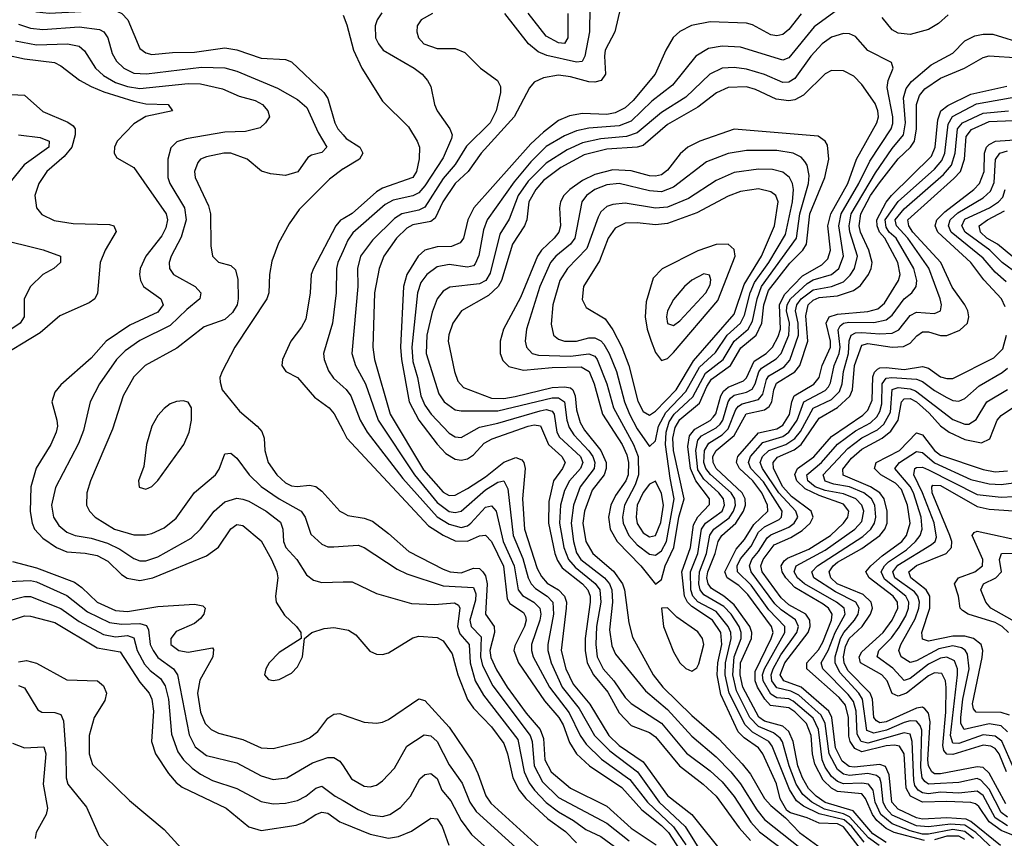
# Model space of a CAD drawing. Header units: inches. Extents: x 884549 to 1028252, y 526810 to 653624.
# Tile 102 of 256: x 938934 to 942180, y 552471 to 555170. Entities that reach past the tile are written whole.
import ezdxf

# ---------------------------------------------------------------- set-up
doc = ezdxf.new("R2010")
doc.units = ezdxf.units.IN
doc.header["$MEASUREMENT"] = 0
doc.layers.add('A9535', color=7, linetype='Continuous')
doc.layers.add('A9545', color=7, linetype='Continuous')

msp = doc.modelspace()

# ---------------------------------------------------------------- linework, layer by layer
at = {"layer": 'A9535', "color": 5}
for points, elevation in [([(938870, 555247), (938950, 555209.4), (938990, 555195.5), (939031.2, 555191.2), (939221.4, 555201.4), (939256.7, 555196.7), (939271.3, 555190), (939290.9, 555170), (939330, 555075.6), (939350, 555060.7), (939370, 555055.7), (939437.6, 555062.4), (939510, 555063.1), (939610, 555077.2), (939650, 555070.8), (939730, 555043.7), (939810, 555038.8), (939830, 555031.4), (939936.4, 554930), (939950.1, 554910), (939973.2, 554830), (939983.4, 554810), (940000, 554790.4)], 3380), ([(938930, 555154.8), (938970, 555142), (939010, 555137.5), (939130, 555146.4), (939197.7, 555137.7), (939212.1, 555130), (939225.1, 555110), (939238.5, 555058.5), (939252.9, 555032.9), (939277.5, 555010), (939310, 554994), (939352.1, 554992.1), (939533.3, 555013.3), (939610, 555011.4), (939650, 555000.4), (939784.3, 554944.3), (939850, 554906.4), (939880.8, 554880.8), (939918.3, 554798.3), (939946.5, 554750), (939930, 554732.7), (939896.3, 554723.7), (939884.4, 554715.6), (939851.5, 554668.5), (939810, 554656.7), (939761.4, 554661.4), (939730.9, 554670.9), (939684.4, 554710), (939630, 554730.3), (939607.7, 554730), (939550, 554717.9), (939529.7, 554710.3), (939520.9, 554699.1), (939510.8, 554670), (939513.1, 554650), (939556.4, 554556.4), (939563.7, 554530), (939564.5, 554424.5), (939569.3, 554390), (939590, 554370.2), (939630, 554359.7), (939645.3, 554345.3), (939653, 554313), (939654.7, 554250), (939651, 554230), (939635.2, 554204.8), (939610, 554181.5), (939542.6, 554157.4), (939452.4, 554087.6), (939347.5, 554030), (939310, 553992.7), (939274.8, 553930), (939240.4, 553819.6), (939167.4, 553650), (939155, 553610), (939154.6, 553570), (939164.3, 553550), (939183, 553530), (939246.6, 553490), (939310, 553472.1), (939348.6, 553471.4), (939370, 553476.4), (939410, 553494.7), (939450, 553526.8), (939510, 553611.7), (939580.2, 553670), (939591.8, 553688.2), (939610, 553738.3), (939630, 553741.1), (939650, 553724.2), (939691, 553670), (939730.5, 553630.5), (939789.8, 553589.9), (939862.6, 553550), (939875.7, 553530), (939893.6, 553473.6), (939930, 553440.8), (939950, 553432.5), (939970, 553431.8), (940000, 553433.9)], 3360), ([(938920.8, 555100.8), (938990, 555087.7), (939092, 555090), (939130, 555083.3), (939147.5, 555067.5), (939184.3, 555010), (939210, 554986.6), (939250, 554963.4), (939290, 554949.4), (939330, 554943.4), (939490, 554959.5), (939530, 554958.2), (939602.3, 554942.3), (939658, 554918), (939710, 554904), (939734.2, 554890), (939752.6, 554870), (939757.8, 554850), (939744.9, 554830), (939726.4, 554813.6), (939678.2, 554801.8), (939610, 554799.6), (939482.9, 554777.1), (939452.3, 554767.7), (939432.6, 554747.4), (939422.8, 554710), (939422.9, 554650), (939428.9, 554630), (939477.4, 554550), (939483, 554510), (939467, 554453), (939433.8, 554390), (939427.3, 554370), (939427.9, 554350), (939441.1, 554330), (939512.5, 554290), (939530.9, 554270), (939527.9, 554250), (939484.9, 554215.1), (939430, 554161.5), (939330, 554112.1), (939281.6, 554078.4), (939253.8, 554050), (939197, 553970), (939166.3, 553910), (939144.4, 553815.6), (939127.7, 553772.3), (939052.4, 553627.6), (939039.4, 553570), (939045.2, 553530), (939062.8, 553502.8), (939090, 553480.7), (939116.9, 553470), (939170, 553460.2), (939223.7, 553443.7), (939264, 553423.9), (939310, 553393.3), (939330, 553386.2), (939350, 553386), (939390, 553399.4), (939499.8, 553460.2), (939530.4, 553490), (939575.5, 553550), (939610, 553580.1), (939650, 553592.4), (939670, 553589.7), (939690, 553582.8), (939747.1, 553550), (939793.7, 553513.7), (939802.1, 553490), (939803.8, 553450), (939811.1, 553430), (939847.5, 553390), (939880.2, 553340.2), (939902.7, 553322.6), (939930, 553314.7), (940000, 553316.5)], 3340), ([(938890, 555054.5), (938950, 555041.4), (939048.5, 555028.5), (939070, 555018.1), (939131.2, 554971.2), (939170.1, 554950), (939211.8, 554931.8), (939310, 554900.9), (939350, 554892.6), (939423.1, 554890), (939438, 554870), (939350, 554850.6), (939310, 554826.9), (939255.3, 554770), (939246.8, 554750), (939245.4, 554730), (939254.5, 554714.5), (939310, 554682.6), (939417.3, 554530), (939421.2, 554510), (939416.2, 554483.8), (939402.5, 554457.5), (939349.7, 554390), (939331.8, 554350), (939328.9, 554330), (939331.9, 554310), (939342.5, 554290), (939399.8, 554250), (939407, 554230), (939390, 554206.2), (939297.3, 554162.7), (939219.4, 554110), (939170, 554053.8), (939070, 553965.7), (939050, 553942.2), (939040.1, 553910), (939056.2, 553850), (939058.4, 553830), (939054.3, 553810), (939036.4, 553770), (938988.6, 553691.4), (938971, 553630), (938968.5, 553548.5), (938974.8, 553510), (938983.5, 553490), (939010, 553460.4), (939055.1, 553430), (939090, 553415.7), (939150, 553411.6), (939190, 553403.5), (939225.1, 553385.1), (939270, 553340.5), (939288.4, 553328.4), (939330, 553321), (939373.4, 553330), (939550, 553402.5), (939590, 553430.8), (939630, 553491.6), (939650, 553506.1), (939670, 553502.9), (939730, 553452.2), (939763.8, 553390), (939782.1, 553350), (939785.7, 553330), (939777.1, 553270), (939779.2, 553250), (939807.1, 553207.1), (939846.3, 553170), (939860.7, 553150), (939862, 553130), (939790, 553083.7), (939756.3, 553050), (939745.5, 553030), (939741.6, 553010), (939754.3, 552994.3), (939770, 552991.2), (939790, 552994.3), (939830, 553015.2), (939850, 553036.5), (939866.4, 553070), (939873.2, 553130), (939897.2, 553150), (939937.5, 553162.5), (939970, 553166.3), (940000, 553161)], 3320), ([(938884.4, 554924.4), (938950, 554920.7), (939010, 554867.3), (939092.7, 554832.7), (939110, 554820.2), (939116.8, 554810), (939117.6, 554790), (939105.7, 554750), (939081.3, 554718.7), (939023.7, 554670), (938996.8, 554630), (938984.4, 554590), (938990.1, 554550.1), (939007.4, 554527.4), (939048.1, 554508.1), (939110, 554498.6), (939230, 554495), (939244.4, 554490), (939252, 554472), (939216, 554410), (939199.4, 554370), (939191.2, 554268.8), (939181.5, 554250), (939163.5, 554236.5), (939066.5, 554193.5), (939002.1, 554137.9), (938852.6, 554047.4)], 3280), ([(938930, 554790.2), (939001.4, 554781.4), (939031.5, 554770), (939030.8, 554750), (938948.6, 554691.4), (938882.6, 554610)], 3260), ([(940000, 554677.8), (939955.8, 554644.2), (939855.5, 554544.5), (939822.6, 554497.4), (939787.1, 554432.9), (939765.7, 554374.3), (939757.7, 554330), (939755, 554270), (939749.3, 554250), (939643.1, 554090), (939601.5, 554010), (939594.5, 553990), (939594.6, 553974.6), (939602.2, 553950), (939659, 553879), (939717.5, 553830), (939731.9, 553811.9), (939740.1, 553790), (939742.7, 553750), (939753.3, 553710), (939781.5, 553670), (939810, 553643.6), (939830, 553633.7), (939849.3, 553630.7), (939890, 553635.9), (939910, 553630.8), (939930, 553615.9), (939990, 553549.4), (940000, 553544.2)], 3380), ([(940000, 554514), (939991.2, 554508.8), (939976.8, 554490), (939902.3, 554350), (939895.4, 554330), (939891.7, 554270), (939877.2, 554182.8), (939863.7, 554156.3), (939828.4, 554110), (939800.2, 554050), (939798.2, 554030), (939812, 554010), (939850.1, 553990.1), (939905.7, 553925.7), (939954.8, 553890), (939970.7, 553870.7), (940000, 553814.7)], 3420), ([(938855.3, 554450), (939011.4, 554411.4), (939068.2, 554390), (939068.9, 554370), (939047.2, 554350), (939010, 554329.9), (938969.6, 554290), (938949.1, 554250), (938948.5, 554190), (938936.3, 554170), (938878, 554130)], 3260), ([(940000, 554407.8), (939982.8, 554370), (939978.1, 554350), (939977.9, 554270), (939965.4, 554170), (939936.1, 554070), (939937.9, 554050), (939952.2, 554012.2), (939968.5, 553988.5), (940000, 553959.8)], 3440), ([(938910, 553383.3), (938990, 553363.1), (939115.1, 553315.1), (939138.6, 553298.6), (939189.2, 553250), (939250, 553222.1), (939290, 553218.7), (939390, 553235.6), (939510, 553243), (939537.7, 553237.7), (939545.7, 553230), (939540.8, 553210), (939530, 553195.8), (939510, 553179.8), (939450, 553153.2), (939432.1, 553130), (939432.9, 553110), (939458.9, 553090), (939490, 553084.6), (939570, 553099.3), (939573.2, 553093.2), (939570.6, 553070), (939527.7, 552992.3), (939520.6, 552950), (939530, 552886.5), (939545.5, 552850), (939565, 552830), (939590, 552818.3), (939670, 552796.7), (939730, 552769.6), (939770, 552767.2), (939862, 552790), (939890, 552802), (939916.7, 552823.3), (939950, 552867.4), (939970, 552880.7), (939990, 552882.1), (940000, 552878.7)], 3280), ([(938898.1, 553318.1), (938970, 553321.2), (938990, 553316.6), (939090, 553272.2), (939158.1, 553218.1), (939230, 553182.6), (939270, 553176.9), (939330, 553179.6), (939352.5, 553172.5), (939358.7, 553158.7), (939364.4, 553110), (939373.8, 553090), (939390, 553067.1), (939441.7, 553030), (939454.5, 553010), (939492.6, 552812.6), (939513.1, 552773.1), (939550, 552743.8), (939650, 552720.3), (939730, 552677.2), (939770, 552665.1), (939815.1, 552670), (939899.5, 552720.5), (939950, 552737.9), (939970, 552737.5), (939990, 552725.4), (940000, 552710)], 3260), ([(938893.9, 553253.9), (938950, 553268.4), (938970, 553268.1), (939070, 553229.2), (939130, 553186.4), (939210, 553142.9), (939250, 553135.3), (939290, 553139.7), (939310, 553132.3), (939321, 553090), (939345.4, 553045.4), (939364, 553024), (939398.5, 552998.5), (939413.8, 552973.8), (939424.4, 552930), (939434.2, 552814.2), (939455.8, 552755.8), (939473.8, 552730), (939502.5, 552702.5), (939530, 552682.4), (939570, 552662.1), (939650, 552635.5), (939730, 552592.5), (939770, 552584.9), (939810, 552586.6), (939850, 552596.1), (939878, 552610), (939910, 552636.4), (939930, 552642.6), (939974.7, 552610), (940000, 552595.4)], 3240), ([(938870, 553178), (938950, 553204.2), (938970, 553203.8), (939050, 553182.3), (939190, 553099.5), (939265.6, 553085.5), (939330, 552986.4), (939361.1, 552950), (939370, 552930.2), (939375.8, 552890), (939369.2, 552790), (939382.3, 552750), (939424.4, 552684.4), (939450, 552654.9), (939470, 552640.3), (939615.1, 552570), (939690, 552509), (939730, 552496.6), (939845.2, 552514.8), (939870, 552523.4), (939910, 552549.6), (939930, 552557), (939950, 552553.8), (939990, 552525.4), (940000, 552521.4)], 3220), ([(938930, 553053.2), (938957, 553057), (938990, 553048.8), (939090, 552993.1), (939190.2, 552990), (939210, 552974.1), (939220.7, 552950), (939214.8, 552925.3), (939179.3, 552870), (939162.7, 552810), (939163.3, 552750), (939174, 552714), (939296, 552596), (939410, 552499.8), (939500.8, 552400.8)], 3180), ([(938930, 552975), (938950, 552967.5), (938994.2, 552894.2), (939006.9, 552886.9), (939050, 552885.5), (939070, 552879.6), (939078.1, 552858.1), (939086.7, 552750), (939087, 552670), (939093, 552650), (939154.1, 552574.1), (939197.4, 552477.4), (939225.6, 552445.6)], 3160), ([(938910, 552784.7), (938950, 552769.2), (939013.3, 552773.3), (939020.3, 552750), (939011.7, 552650), (939026, 552570), (939022, 552550), (938989, 552490), (938984.8, 552470)], 3140)]:
    msp.add_lwpolyline(points, dxfattribs=dict(at, elevation=elevation))
at = {"layer": 'A9535', "color": 5, "elevation": 3380}
msp.add_lwpolyline([(939473.6, 553913.6), (939451.6, 553911.6), (939430, 553903.1), (939410, 553888.4), (939390, 553865.4), (939370.2, 553830), (939352.1, 553770), (939343, 553697), (939326.4, 553650), (939328.5, 553628.5), (939350, 553622), (939370, 553630.6), (939390, 553650.5), (939475.5, 553770), (939492.5, 553810), (939500.8, 553850), (939500.5, 553890), (939489.6, 553909.6)], close=True, dxfattribs=at)
at = {"layer": 'A9545', "color": 5}
for points, elevation in [([(940914.8, 555210), (940896.2, 555130), (940864.6, 555070), (940861.5, 555050), (940865.4, 554990), (940850.6, 554970), (940830, 554964.2), (940810, 554964.9), (940750, 554981.4), (940710, 554986.8), (940661.1, 554978.9), (940630, 554964.2), (940615.1, 554944.9), (940563.7, 554850), (940455.8, 554730), (940412.7, 554670), (940369.8, 554630), (940329.6, 554570), (940304.2, 554515.8), (940290, 554504.8), (940230, 554493.6), (940210, 554482.9), (940176.2, 554450), (940134.4, 554390), (940118.7, 554350), (940103.3, 554270), (940098.8, 554090), (940104.3, 554050), (940155.8, 553870), (940265.6, 553685.6), (940330, 553612.9), (940350, 553601.2), (940370, 553602.2), (940410, 553624.1), (940470, 553663.4), (940530, 553710.8), (940570, 553726.7), (940590, 553719.3), (940596.6, 553710), (940600.6, 553690), (940591.4, 553590), (940598.1, 553490), (940640.6, 553360.5), (940653.8, 553333.8), (940672.6, 553312.6), (940709.9, 553289.9), (940730.7, 553270), (940736.3, 553250), (940735.4, 553230), (940719.5, 553090), (940734.2, 553030), (940759, 552979), (940813.5, 552913.5), (940876, 552810), (940910, 552777.3), (940990, 552723), (941070, 552612.6), (941149.4, 552549.4), (941256.4, 552416.4)], 3480), ([(941630, 555202.2), (941553.2, 555146.8), (941470, 555044.8), (941450, 555037), (941310, 555079.7), (941250, 555082.5), (941205, 555075), (941162.8, 555050), (941086.1, 554953.9), (941018.4, 554901.6), (940950, 554835.6), (940910, 554820.4), (940810, 554812.4), (940770, 554803.7), (940730, 554787.1), (940670, 554751.8), (940618.7, 554701.3), (940564.2, 554635.8), (940474.9, 554510), (940463.1, 554476.8), (940447.4, 554392.6), (940435.4, 554364.6), (940430, 554358.9), (940410, 554354.4), (940350, 554362.7), (940310, 554354.8), (940276.6, 554330), (940256.6, 554303.4), (940245.3, 554270), (940226.7, 554090), (940230, 554042.8), (940245.4, 553990), (940256.3, 553930), (940270, 553899.4), (940290.1, 553870), (940350, 553806.7), (940370, 553794.8), (940390, 553792.8), (940450, 553826.5), (940510, 553839.5), (940650, 553880.3), (940670, 553884.8), (940690, 553879.2), (940696, 553870), (940705.3, 553810), (940714, 553794), (940782.7, 553730), (940790.3, 553710), (940782.7, 553690), (940746.3, 553650), (940730, 553618), (940716.9, 553570), (940714, 553510), (940728.1, 553430), (940743.8, 553390), (940765, 553365), (940831.5, 553311.5), (940846.1, 553290), (940850.4, 553250), (940836.2, 553170), (940834, 553110), (940838.3, 553070), (940857.8, 553030), (940893.2, 552990), (940930, 552935), (940950, 552915.2), (941050, 552850.7), (941131.9, 552751.9), (941210, 552693.7), (941250, 552657), (941289.2, 552609.2), (941344.5, 552524.5), (941372.8, 552492.8), (941543.6, 552363.6)], 3540), ([(940814, 555210), (940812.2, 555130), (940797.5, 555050), (940788.1, 555031.9), (940770, 555030), (940672.4, 555052.4), (940643.6, 555063.6), (940611.9, 555090), (940533.3, 555190)], 3460), ([(940127.5, 555192.5), (940113, 555170), (940106.5, 555150), (940107.5, 555110), (940116.6, 555090), (940132.3, 555070), (940234.6, 555010), (940261.3, 554990), (940278.6, 554970), (940289.6, 554949.6), (940301.7, 554890), (940310.6, 554870), (940352.3, 554810), (940359.7, 554790), (940357.9, 554777.9), (940330, 554714.7), (940270, 554622.2), (940250, 554599.5), (940230, 554588.9), (940165.3, 554574.7), (940138.9, 554561.1), (940032.4, 554467.6), (940016.3, 554443.7), (940000, 554407.8)], 3440), ([(940000, 555185.3), (940012.9, 555152.9), (940035.1, 555070), (940062.1, 555010), (940130, 554901.4), (940216.3, 554816.3), (940244.6, 554770), (940251.8, 554750), (940250.8, 554710.8), (940242.5, 554670), (940229.7, 554650.3), (940130, 554614.2), (940110, 554602.4), (940030, 554531.5), (940000, 554514)], 3420), ([(940295.3, 555190), (940257.6, 555170), (940245, 555150), (940243.5, 555130), (940249.4, 555110), (940266.4, 555090), (940310, 555074.6), (940370, 555075.3), (940402, 555062), (940453.2, 555010), (940509.6, 554969.6), (940519.5, 554950), (940519.4, 554930), (940505.3, 554870), (940485.6, 554830), (940407.1, 554752.9), (940370, 554693.1), (940330, 554647), (940270, 554552.4), (940250, 554542.1), (940194.4, 554530), (940170, 554514.2), (940096.8, 554443.2), (940057.7, 554390), (940048.3, 554350), (940049.4, 554290), (940029.6, 554070), (940041.1, 554030), (940073.7, 553970), (940116.1, 553850), (940235.8, 553670), (940310, 553578.2), (940350, 553548.6), (940370, 553544.8), (940390, 553549.2), (940470, 553619.7), (940510, 553645.2), (940530, 553649.5), (940543.3, 553623.3), (940560.5, 553470), (940593.3, 553393.3), (940609.9, 553329.9), (940619.8, 553310), (940634.4, 553294.4), (940672.5, 553270), (940692.2, 553250), (940694, 553210), (940674.8, 553110), (940675.2, 553090), (940686.6, 553050), (940723, 552970), (940778.9, 552898.9), (940829.6, 552809.6), (940879.3, 552759.3), (940970.5, 552690.5), (941042.7, 552590), (941127.9, 552510), (941190, 552410.9)], 3460), ([(941510, 555189.5), (941470, 555137.9), (941450, 555121.3), (941430, 555116.7), (941410, 555120.4), (941350, 555153.6), (941330, 555158.4), (941210, 555162.7), (941149.3, 555150.7), (941110, 555131.1), (941088.6, 555111.4), (941064, 555070), (941028.8, 554990), (940956.9, 554903.1), (940930, 554879.8), (940896.7, 554863.3), (940870, 554857.2), (940790, 554861.3), (940747, 554853), (940710, 554837.8), (940660.7, 554799.3), (940619.4, 554760.6), (940431.8, 554550), (940411.9, 554510), (940397.4, 554450), (940385.9, 554434.1), (940357.8, 554422.2), (940310, 554421.1), (940270, 554410.2), (940247.8, 554390), (940210.6, 554330), (940199.2, 554290), (940190, 554090), (940192.7, 554050), (940218.1, 553910), (940250, 553850.1), (940310, 553770.9), (940339.4, 553739.4), (940370, 553721), (940390, 553717.9), (940410, 553722.1), (940430, 553735.1), (940465.8, 553774.2), (940491.9, 553788.1), (940610, 553830), (940630, 553834.2), (940651.4, 553831.4), (940677.2, 553770), (940721.8, 553730), (940732.1, 553710), (940723.2, 553690), (940694.2, 553650), (940678, 553582), (940677.1, 553510), (940698.3, 553410), (940706.6, 553386.6), (940722.8, 553362.8), (940790, 553310), (940807, 553290), (940814.3, 553270), (940814.9, 553250), (940798.3, 553130), (940798.4, 553090), (940805.3, 553050), (940826.2, 553010), (940873, 552953), (940910, 552884.3), (940950, 552843.4), (941010, 552819.9), (941030, 552805.6), (941109.7, 552709.7), (941187.1, 552650), (941230, 552610.4), (941305.6, 552505.6), (941343.6, 552463.6)], 3520), ([(940740.9, 555190), (940740.7, 555110), (940730, 555091.3), (940710, 555093.8), (940670, 555115.5), (940610, 555191.5)], 3440), ([(941994.4, 555185.6), (941962.8, 555157.2), (941930, 555138.2), (941870, 555121), (941830, 555126), (941810, 555137.1), (941777.4, 555177.4)], 3540), ([(941717.9, 552457.9), (941677.7, 552510), (941651.7, 552531.7), (941570, 552551.9), (941517.6, 552577.6), (941494.8, 552594.8), (941471.6, 552631.6), (941415.1, 552775.1), (941403.3, 552790), (941350, 552821.5), (941325.8, 552845.8), (941273.3, 552950), (941259.8, 553010), (941261.2, 553050), (941280.1, 553130), (941278.2, 553150), (941270, 553170), (941230, 553218.9), (941170, 553251.3), (941153.1, 553270), (941146.7, 553290), (941145.6, 553350), (941169.7, 553410.3), (941182.1, 553490), (941194.8, 553510), (941249.9, 553550), (941257.7, 553570), (941253.8, 553590), (941238.8, 553610), (941190, 553655.1), (941170, 553686.4), (941163.1, 553750), (941170, 553783.6), (941182.3, 553797.7), (941230, 553824.8), (941243, 553837), (941252.4, 553850), (941269.4, 553910), (941277.9, 553922.1), (941290, 553932.2), (941330, 553941.7), (941348.6, 553951.4), (941359.2, 553970), (941370.7, 554009.3), (941379.2, 554020.8), (941428.4, 554051.6), (941444, 554070), (941469.8, 554130.2), (941471.4, 554170), (941462.5, 554210), (941464.3, 554230), (941475.5, 554250), (941530, 554300.6), (941550, 554311.9), (941610.5, 554329.5), (941634.7, 554350), (941649.5, 554390), (941634, 554490), (941642.7, 554530), (941700.4, 554630), (941736.4, 554703.6), (941806.9, 554810), (941812.4, 554827.6), (941812.8, 554850), (941793.4, 554946.6), (941797.6, 554970), (941814.1, 555010), (941808.6, 555028.6), (941730, 555068.3), (941690, 555114.4), (941670, 555123.4), (941650, 555124.8), (941610, 555112.2), (941579.4, 555090), (941541.7, 555050), (941490, 554976.3), (941470, 554964.2), (941450, 554963.2), (941389.7, 554989.7), (941330, 555006.6), (941290, 555012.6), (941250, 555009.9), (941209.8, 554990.2), (941130, 554914.6), (941050, 554864.4), (940970, 554796.6), (940934.9, 554785.1), (940850, 554776.8), (940790, 554764.3), (940738.5, 554741.5), (940670, 554696.7), (940610, 554638.1), (940576.9, 554590), (940547.4, 554512.6), (940516.9, 554463.1), (940485.3, 554334.7), (940470.7, 554310), (940450, 554299.7), (940351.9, 554288.1), (940330, 554274.5), (940310.1, 554249.9), (940294.1, 554205.9), (940276.3, 554130), (940273.7, 554070), (940316.1, 553936.1), (940334, 553910), (940370, 553884), (940390, 553880.3), (940510, 553880.5), (940690, 553923.3), (940710, 553923.2), (940729.7, 553910), (940737.8, 553850), (940745.4, 553825.4), (940761, 553801), (940810, 553749), (940823.2, 553730), (940830, 553710), (940827.5, 553690), (940781.5, 553630), (940759.5, 553570), (940752.1, 553510), (940759.6, 553450), (940770, 553412.2), (940784.3, 553390), (940862.1, 553330), (940878.3, 553310), (940886.7, 553290), (940888.5, 553250), (940878.3, 553158.3), (940885.7, 553105.7), (940897.9, 553077.9), (940997.5, 552957.5), (941070, 552896.2), (941150, 552807.9), (941230, 552739.3), (941278.8, 552690), (941310.5, 552650.5), (941364.5, 552564.5), (941390, 552532.7), (941570, 552389.8)], 3560), ([(941767.7, 552447.7), (941732.6, 552472.5), (941670, 552542.5), (941650, 552552.3), (941587.5, 552567.5), (941545.4, 552590), (941515.3, 552615.3), (941494.2, 552650), (941470.4, 552710), (941449, 552789), (941441.4, 552801.4), (941419.1, 552819.1), (941370, 552839.4), (941341.6, 552870), (941297.6, 552957.6), (941285, 553010), (941289.7, 553070), (941312.7, 553130), (941312.6, 553150), (941305.5, 553170), (941279.2, 553210), (941255.4, 553235.4), (941190, 553274.2), (941177.2, 553290), (941173, 553310), (941175.5, 553350), (941198.5, 553410), (941209.2, 553470.8), (941222.2, 553490), (941272.7, 553527.3), (941287.4, 553550), (941293.8, 553570), (941291.9, 553590), (941279.1, 553610), (941211.1, 553671.1), (941196.2, 553690), (941189.8, 553710), (941192.1, 553750), (941206.4, 553773.6), (941250, 553801.4), (941270, 553821.6), (941295, 553885), (941303.6, 553896.4), (941316.1, 553903.9), (941370, 553918.2), (941384, 553936), (941396.6, 553983.4), (941404, 553996), (941454.4, 554025.6), (941472.9, 554047.1), (941501.6, 554130), (941500.3, 554170), (941491.8, 554210), (941495.7, 554230), (941510.4, 554249.6), (941550, 554279.7), (941610.1, 554290), (941650, 554305.8), (941672.3, 554327.7), (941686, 554350), (941696.5, 554390), (941670.7, 554470.7), (941668.3, 554490), (941675.7, 554530), (941755, 554665), (941810, 554745.9), (941847.4, 554790), (941853.8, 554830), (941847.5, 554912.5), (941856.6, 554943.4), (941874.1, 554965.9), (941939.2, 555020.8), (942010, 555060.1), (942050, 555100.4), (942083.2, 555116.8), (942110, 555122.7), (942142.4, 555122.4), (942249, 555089)], 3540), ([(941790, 552457.7), (941746.4, 552486.4), (941681.5, 552561.5), (941589.7, 552589.7), (941559.9, 552610), (941535, 552635), (941514.7, 552670), (941499.1, 552710), (941484.3, 552790), (941470, 552823.1), (941450, 552841.3), (941390, 552856.9), (941370.7, 552870.7), (941317.5, 552970), (941308.9, 553010), (941310.1, 553049.9), (941346.1, 553130), (941347.6, 553150), (941341, 553170), (941290, 553240.8), (941255.8, 553270), (941214.8, 553294.8), (941203.7, 553310), (941199.8, 553330), (941202.5, 553350), (941226.5, 553410), (941236.3, 553450), (941248.4, 553470), (941295.2, 553510), (941320, 553550), (941327.1, 553570), (941326.1, 553590), (941316.2, 553610), (941230.5, 553690), (941219.7, 553710), (941219, 553730), (941230.2, 553750), (941290, 553799.6), (941329.5, 553870.5), (941390, 553884.2), (941405, 553895), (941413.4, 553910), (941420.2, 553950), (941428.6, 553971.4), (941490, 554009.4), (941505.4, 554030), (941532.4, 554110), (941526.1, 554193.9), (941533.3, 554230), (941550, 554245.9), (941570, 554253.9), (941630, 554260.1), (941683, 554277), (941706.3, 554293.7), (941732.2, 554330), (941741.6, 554350), (941744.1, 554370), (941733.4, 554410), (941706, 554470), (941701.7, 554490), (941707.4, 554530), (941739.2, 554590), (941768.2, 554631.8), (941830, 554710.9), (941870.7, 554750), (941883.4, 554770), (941890.1, 554809.9), (941890.8, 554890), (941900.2, 554919.8), (941917.6, 554942.4), (941970, 554977.4), (942049.2, 555010), (942110, 555045.6), (942129.6, 555050.4), (942230, 555044)], 3520), ([(941701.5, 552441.5), (941650, 552508.6), (941630, 552518.5), (941570, 552521.3), (941530, 552539.1), (941475, 552555), (941462.9, 552562.9), (941441.5, 552601.5), (941428.9, 552651.1), (941384.4, 552750), (941369.9, 552770), (941322.3, 552802.3), (941302.3, 552822.3), (941245.5, 552945.5), (941233.5, 553010), (941235.9, 553050), (941248.4, 553110), (941245, 553150), (941217.8, 553190), (941150, 553235), (941135.6, 553250), (941125.3, 553270), (941116.7, 553350), (941145.8, 553430), (941155.3, 553504.7), (941169.3, 553530.7), (941208.1, 553571.9), (941208.3, 553590), (941163.5, 553650), (941145.8, 553690), (941137, 553762.9), (941142.4, 553797.6), (941159.9, 553820.1), (941210, 553848.4), (941220.6, 553859.4), (941229, 553871), (941245.2, 553930), (941254.7, 553945.3), (941270, 553958.2), (941320.4, 553979.6), (941330.3, 553989.7), (941355.6, 554044.4), (941395.3, 554070), (941415.7, 554090), (941434.9, 554125.1), (941442, 554150), (941438.6, 554230), (941455.5, 554264.5), (941514.9, 554325.1), (941578.7, 554361.3), (941598.5, 554381.5), (941607.2, 554410), (941598.6, 554490), (941608, 554530), (941664.5, 554630), (941692.5, 554710), (941759.8, 554830), (941765.8, 554850), (941763.6, 554870), (941753.8, 554893.8), (941710, 554956.2), (941684.3, 554984.3), (941650, 555001.7), (941610, 555002.1), (941590, 554991.9), (941518.4, 554921.6), (941490, 554905.8), (941470, 554902.6), (941428.2, 554908.2), (941360.2, 554940.2), (941330, 554949.1), (941270, 554946.8), (941230.8, 554929.2), (941170, 554881.7), (941070, 554824.1), (940990, 554754.8), (940970.2, 554749.8), (940870, 554743.5), (940795.3, 554724.7), (940717.7, 554682.3), (940660.6, 554639.4), (940635.6, 554610), (940612.9, 554570), (940605.5, 554510), (940597.8, 554490), (940558.3, 554430), (940522, 554310), (940511.5, 554290), (940479.3, 554260.7), (940390.1, 554210), (940362, 554170), (940349.1, 554130.9), (940347.1, 554110), (940367.1, 554010), (940378.6, 553978.6), (940397.1, 553957.1), (940490, 553921.9), (940530, 553921.6), (940567.7, 553927.7), (940690, 553957.1), (940730, 553959.7), (940750, 553956), (940757.1, 553950), (940765.1, 553930), (940770, 553884.2), (940781.7, 553841.7), (940796.4, 553816.4), (940849.9, 553749.9), (940867.1, 553710), (940867.5, 553690), (940860.4, 553670), (940820.9, 553619.1), (940796, 553550), (940790.8, 553510), (940800.2, 553450), (940823.8, 553410), (940891.4, 553351.4), (940921.1, 553310), (940927.6, 553290), (940941.9, 553181.9), (940954.3, 553134.3), (941022, 553010), (941054.3, 552970), (941150, 552876.5), (941239.2, 552799.2), (941316.3, 552716.3), (941342.8, 552682.8), (941390, 552602.6), (941410, 552579.1), (941458.6, 552538.6), (941504.8, 552490), (941577.6, 552437.6)], 3580), ([(941916.6, 552463.4), (941817.1, 552490), (941790, 552503.9), (941759.4, 552530), (941745.6, 552550), (941722.6, 552602.6), (941710, 552617.4), (941630, 552626), (941610, 552636.9), (941583.1, 552663.1), (941555.3, 552715.4), (941547.7, 552750), (941543.2, 552810), (941528.1, 552850), (941490, 552887.6), (941470, 552901.2), (941409.3, 552909.3), (941390.3, 552930.3), (941366.6, 552970), (941358.7, 552990), (941358.9, 553021.1), (941411.4, 553130), (941417.5, 553150), (941412.6, 553170), (941334.7, 553274.7), (941305, 553305), (941266.2, 553330), (941258.8, 553350), (941295.6, 553424.4), (941323.7, 553456.3), (941354.7, 553505.3), (941400.7, 553550), (941399.7, 553570), (941380.3, 553610), (941350.5, 553650), (941307.2, 553690), (941296.9, 553710), (941299.3, 553720.7), (941301.6, 553730), (941370, 553808.3), (941430, 553821.5), (941450, 553833.1), (941472.1, 553867.9), (941479.1, 553910), (941487.7, 553930), (941551.8, 553968.2), (941569.7, 553990), (941580, 554030), (941606.5, 554090), (941606.5, 554110), (941592.3, 554170), (941602.6, 554190), (941630, 554199.7), (941730, 554207.6), (941762.9, 554217.1), (941784.6, 554235.4), (941830.8, 554310), (941837.2, 554330), (941829.3, 554370), (941786, 554450), (941768.2, 554470), (941760.4, 554490), (941759.6, 554510), (941790, 554568.1), (941807.8, 554590), (941940.3, 554719.7), (941952.1, 554750), (941960.6, 554839.4), (941971.2, 554870), (941993.3, 554886.7), (942070, 554924.8), (942188.8, 554951.2)], 3480), ([(942078.9, 552470), (942050, 552493.5), (942010, 552499.8), (941930, 552484.9), (941910, 552485.3), (941870, 552495.6), (941810, 552519.2), (941772.8, 552550), (941754.7, 552590), (941747.5, 552630), (941732.6, 552650), (941710, 552653.3), (941650, 552650.9), (941630, 552658.7), (941610, 552675.3), (941590, 552705.3), (941580.1, 552730), (941567, 552830), (941550, 552866.9), (941483.8, 552923.8), (941470, 552930.9), (941430, 552934.2), (941410, 552946.4), (941384.9, 552990), (941383.3, 553010), (941390, 553030), (941456.4, 553150), (941456.5, 553170), (941404.3, 553224.3), (941345.6, 553305.6), (941300.8, 553350), (941299, 553370), (941310, 553392.1), (941345.5, 553434.5), (941370, 553480.4), (941390, 553498.3), (941437.5, 553522.5), (941445.5, 553530), (941447.2, 553550), (941386, 553646), (941344.9, 553690), (941336.6, 553710), (941343.6, 553730), (941384, 553776), (941450, 553796.4), (941470.2, 553810), (941497, 553850), (941518.6, 553910), (941590, 553947.8), (941600, 553960), (941606.8, 553973.2), (941618.9, 554030), (941635.4, 554070), (941638.6, 554090), (941632.1, 554147.9), (941639, 554161), (941650.2, 554169.9), (941667.6, 554172.4), (941750, 554171.8), (941790, 554180.9), (941810, 554196.2), (941850, 554249.3), (941874.9, 554270), (941889.9, 554290), (941891.4, 554310), (941882.1, 554350), (941823.7, 554450), (941800.3, 554470), (941790, 554486.5), (941786.9, 554510), (941830, 554570.9), (941950, 554677.5), (941974, 554706), (941983.9, 554730), (941994.8, 554825.2), (942009.6, 554850.4), (942087.9, 554892.1), (942230, 554917.5)], 3460), ([(942150, 552429.8), (942086.6, 552490), (942050, 552514.6), (942002.1, 552517.9), (941930, 552508.9), (941890, 552512.7), (941810, 552548), (941790, 552569.1), (941781.1, 552590), (941774.6, 552654.6), (941769.4, 552669.4), (941758.7, 552678.7), (941730, 552684.7), (941670, 552677.9), (941650, 552683.1), (941630, 552698.2), (941602.7, 552750), (941589.4, 552849.4), (941576.8, 552876.8), (941502.6, 552942.6), (941476, 552956), (941430, 552967.3), (941413.8, 552990), (941411.5, 553010), (941417.8, 553030), (941443.4, 553076.6), (941495.8, 553150), (941501.3, 553170), (941492, 553192), (941444.4, 553224.4), (941424, 553244), (941345.5, 553350), (941339.8, 553370), (941347.4, 553390), (941370, 553417.1), (941397.8, 553462.2), (941410, 553471.6), (941470, 553497.2), (941486.8, 553510), (941498.9, 553530), (941493, 553550), (941436.7, 553610), (941383.2, 553690), (941375.7, 553710), (941382.5, 553730), (941403.8, 553750), (941460.3, 553770), (941490, 553789.5), (941508, 553812), (941550, 553889.2), (941610, 553917.7), (941636.2, 553943.8), (941645.6, 553970), (941649.6, 554010), (941666.4, 554070), (941668.6, 554111.4), (941674.9, 554130), (941690, 554137.8), (941710, 554139.3), (941770, 554134.1), (941810, 554136.7), (941832.1, 554147.9), (941870, 554194.4), (941890, 554205.3), (941950, 554201.9), (941969.9, 554210.1), (941973.2, 554230), (941968.1, 554250), (941931.3, 554351.3), (941862.2, 554450), (941824.5, 554490), (941820.6, 554510), (941850, 554546.1), (941979.8, 554660.2), (942005.4, 554690), (942018.3, 554730), (942025.7, 554810), (942041.7, 554830), (942110, 554862.2), (942194, 554870)], 3440), ([(942167.4, 552447.4), (942070, 552527.1), (942054.1, 552534.1), (941990, 552539), (941910, 552534.5), (941890, 552539.1), (941830, 552567.3), (941809.5, 552590), (941799.9, 552679.9), (941787.9, 552707.9), (941770, 552714.9), (941685.3, 552705.3), (941668.4, 552708.4), (941646, 552726), (941624, 552770), (941611.7, 552870), (941601.9, 552890), (941510.4, 552970), (941452.8, 552990), (941440.7, 553010), (941456.7, 553050), (941533.4, 553150), (941539.5, 553170), (941538.6, 553190), (941525.9, 553210), (941470, 553241.4), (941443.9, 553263.9), (941381.6, 553350), (941377.2, 553370), (941384.7, 553390), (941421, 553439), (941476.6, 553463.4), (941514, 553486), (941540.5, 553510), (941549.9, 553530), (941543.2, 553550), (941478.5, 553598.5), (941450.4, 553630), (941419, 553690), (941417.6, 553710), (941432.4, 553727.6), (941487.6, 553752.4), (941510, 553769.3), (941570, 553856), (941630, 553891.6), (941671.1, 553928.9), (941679.1, 553950), (941686.6, 554030), (941710, 554096.7), (941730, 554102.8), (941810, 554090.9), (941847.3, 554092.7), (941870, 554103.3), (941891.7, 554128.3), (941910, 554141.4), (941930, 554140.5), (941970, 554128.8), (941990, 554129), (942033.5, 554146.5), (942058.4, 554170), (942063.5, 554190), (942060.1, 554210), (942050.3, 554230), (942007.8, 554287.8), (941970.6, 554370), (941879, 554470), (941864.9, 554490), (941861.5, 554510), (942013.9, 554646.1), (942035.1, 554670), (942049.3, 554710), (942054.6, 554785.4), (942071.9, 554808.1), (942130, 554834.4), (942210, 554837.9)], 3420), ([(940000, 554790.4), (940010, 554778.6), (940055.9, 554750), (940065, 554730), (940054.1, 554710), (940001.2, 554678.8), (940000, 554677.8)], 3380), ([(942183.3, 554223.3), (942170.5, 554250), (942112.2, 554312.2), (942070.2, 554370), (941961.1, 554470), (941951.6, 554490), (941957.8, 554510), (941983.6, 554536.4), (942079.5, 554610), (942098.4, 554630), (942113.2, 554670), (942114.6, 554730), (942121.1, 554750), (942130, 554759.1), (942150.8, 554769.2), (942230, 554775.4)], 3380), ([(942185.8, 554305.8), (942150, 554337.9), (942110, 554384.2), (942005.1, 554470), (941995.6, 554490), (942001.9, 554510), (942026.4, 554533.6), (942110, 554582.2), (942135, 554605), (942146.2, 554633.8), (942150.9, 554709.1), (942164.8, 554730), (942190, 554737.8)], 3360), ([(942226.8, 554330), (942172.8, 554370), (942132.6, 554410), (942050.9, 554470), (942039.8, 554490), (942050, 554512.2), (942131.4, 554550), (942161.3, 554570), (942174.6, 554585.4), (942183.2, 554610)], 3340), ([(942208.6, 554388.6), (942157.3, 554430), (942122.5, 554450), (942101.9, 554470), (942096.9, 554490), (942124.3, 554510), (942180.6, 554539.4)], 3320), ([(942210, 552479.9), (942170, 552497.4), (942130, 552525.2), (942095.6, 552575.6), (942084.7, 552584.7), (942070, 552589.2), (941990, 552592.4), (941910, 552590.4), (941870.7, 552610), (941856.4, 552636.4), (941849.5, 552749.6), (941834.5, 552774.5), (941818, 552778), (941790, 552775.7), (941710, 552756.2), (941686.9, 552766.9), (941672.3, 552790), (941667.6, 552807.6), (941666.6, 552870), (941656.4, 552910), (941635.3, 552935.3), (941529, 553030), (941528.6, 553050), (941567.1, 553092.9), (941582.1, 553117.9), (941610.7, 553190), (941612.3, 553210), (941600.4, 553230), (941583.3, 553243.3), (941490, 553298.6), (941460, 553330), (941447.8, 553350), (941444.4, 553370), (941453.8, 553386.2), (941465.1, 553394.9), (941535.8, 553424.2), (941607.4, 553470), (941649.9, 553510), (941663.8, 553530), (941667.4, 553550), (941650, 553572.9), (941570, 553600.9), (941523, 553623), (941496, 553650), (941489.5, 553670.5), (941497.8, 553690), (941551.6, 553728.4), (941610, 553796.3), (941713.4, 553866.6), (941730, 553882.6), (941744.6, 553915.4), (941747.1, 553992.9), (941752, 554008), (941762.1, 554017.9), (941770, 554022.5), (941790, 554023.2), (941850, 554017.1), (941910, 554027.1), (941930, 554020.8), (941970, 553992.7), (941990, 553987.1), (942010, 553987.5), (942145.2, 554054.8), (942174.7, 554085.3), (942187.6, 554130)], 3380), ([(942190, 552511.9), (942150, 552538.6), (942110, 552612), (942090, 552627.1), (942030, 552620.1), (941970, 552623), (941930, 552618), (941910, 552621.3), (941895.6, 552630), (941885.3, 552645.3), (941881.8, 552661.8), (941876.7, 552790), (941870, 552814.4), (941850, 552819.4), (941730, 552784.9), (941707.8, 552790), (941694.9, 552814.9), (941692.2, 552890), (941682.6, 552922.6), (941665.7, 552945.7), (941582, 553030), (941576.4, 553050), (941599.8, 553090), (941622.5, 553150), (941655.2, 553210), (941651.8, 553230), (941627.3, 553250), (941521.1, 553310), (941498.1, 553330), (941487, 553350), (941493.9, 553370), (941590, 553420.9), (941687.7, 553490), (941710, 553515.9), (941716.8, 553550), (941710.6, 553570), (941690.5, 553590.5), (941650, 553607.3), (941590, 553618.4), (941556.4, 553630), (941532.3, 553650), (941529.3, 553670), (941577.1, 553710), (941630, 553770.3), (941690, 553814.7), (941738.7, 553841.3), (941759.3, 553860.7), (941770, 553878.5), (941776.6, 553903.4), (941777.3, 553970), (941790, 553987.7), (941809.7, 553990.3), (941890, 553984.8), (941910, 553976.7), (941950, 553947), (941990, 553924.6), (942010, 553914.8), (942030, 553912.2), (942050, 553920.8), (942096.9, 553963.1), (942172.9, 554007.1), (942190, 554020.7)], 3360), ([(940000, 553959.8), (940010, 553950.6), (940025.5, 553930), (940056.7, 553850), (940080.1, 553810), (940197.4, 553657.4), (940310, 553531.2), (940350, 553506.4), (940390, 553496.1), (940410, 553501.3), (940421.8, 553510), (940470, 553562.4), (940490, 553567.4), (940505.1, 553550), (940527.6, 553450), (940563.7, 553370), (940577.9, 553290), (940591.8, 553271.8), (940629.5, 553249.5), (940649.4, 553229.4), (940652.2, 553210), (940648.8, 553190), (940621.7, 553110), (940621.1, 553090), (940626.5, 553070), (940680.3, 552970), (940745.1, 552885.1), (940782.2, 552810), (940801.4, 552781.4), (940852.3, 552732.2), (940945.2, 552665.2), (941004.1, 552590), (941089.4, 552509.4), (941129.7, 552450)], 3440), ([(942190, 552540.9), (942170, 552556.7), (942130, 552633.6), (942103.1, 552663.1), (942090, 552668.3), (942030, 552655.6), (941950, 552650.3), (941930, 552650.2), (941918, 552658), (941909, 552670), (941904.7, 552704.7), (941908.2, 552828.2), (941903.1, 552843.1), (941890, 552857.1), (941870, 552858.3), (941850, 552852.8), (941791.9, 552828.1), (941750, 552817.3), (941726.9, 552826.9), (941712.9, 552930), (941700.7, 552950), (941638, 553018), (941622, 553050), (941622.8, 553070), (941640.2, 553130), (941651.1, 553150), (941686.2, 553190), (941697.9, 553210), (941701.2, 553230), (941690.2, 553250.2), (941623.6, 553283.6), (941552.3, 553330), (941545, 553350), (941564.7, 553370), (941713.3, 553466.7), (941740.4, 553490), (941752, 553510), (941756.4, 553530), (941753, 553570), (941742.6, 553590), (941717, 553610), (941670, 553629.4), (941618.3, 553638.3), (941590, 553648.1), (941582.9, 553670), (941664.1, 553755.9), (941710, 553791.1), (941762.5, 553817.5), (941783.4, 553836.6), (941804.4, 553875.6), (941810, 553950.6), (941830, 553957.9), (941870, 553953.4), (941886.9, 553946.9), (942010, 553851.7), (942050, 553836.3), (942063.1, 553836.9), (942087.6, 553852.4), (942122.4, 553910), (942190, 553951.2)], 3340), ([(942184.7, 552584.7), (942130, 552686.4), (942110, 552704.6), (942090, 552706.6), (941970, 552683.6), (941950, 552683.8), (941940.6, 552690), (941930.3, 552710), (941928.4, 552730), (941935.1, 552855.1), (941930, 552883.4), (941918.4, 552898.4), (941910, 552903.6), (941890, 552900.1), (941790, 552855.7), (941770, 552851.8), (941758.3, 552858.3), (941749.7, 552869.7), (941745.3, 552930), (941738.1, 552950), (941664.7, 553024.7), (941652.3, 553050), (941649.8, 553070), (941656.4, 553103.6), (941668.5, 553130), (941711.8, 553170), (941739.3, 553210), (941745.2, 553230), (941741.5, 553250), (941714.8, 553274.8), (941629.5, 553310), (941607.9, 553330), (941602.5, 553350), (941615.8, 553370), (941630, 553381.3), (941710, 553426.7), (941770.2, 553470), (941786.3, 553490), (941793.6, 553510), (941794, 553550), (941784.3, 553590), (941770.2, 553610), (941739.1, 553630), (941648.4, 553668.4), (941648.1, 553688.1), (941675.9, 553724.1), (941710, 553753.9), (941777.3, 553790), (941806.3, 553813.7), (941830, 553850), (941841.5, 553910), (941850, 553920.6), (941870, 553920.7), (941890, 553909.8), (941932.6, 553872.6), (941970, 553830.6), (941997.7, 553810), (942050, 553785.9), (942104.5, 553775.5), (942131.8, 553788.2), (942156.2, 553850), (942170, 553865.2), (942210, 553892.9)], 3320), ([(940000, 553814.7), (940013, 553790), (940281.8, 553501.8), (940330.3, 553470.3), (940370, 553451.5), (940410, 553451), (940450, 553468.9), (940470, 553471), (940489.7, 553449.7), (940528.7, 553368.7), (940540.9, 553260.9), (940550, 553245.8), (940595.2, 553215.2), (940601.9, 553201.9), (940603.6, 553190), (940598.2, 553170), (940565.9, 553105.9), (940563.6, 553090), (940578.9, 553050), (940664.4, 552924.4), (940711.8, 552870), (940725.4, 552845.4), (940746.8, 552786.8), (940769.9, 552749.9), (940812.9, 552710), (940919.1, 552639.1), (940985.2, 552565.2), (941050, 552513.9), (941073.3, 552490), (941111, 552431)], 3420), ([(942187.6, 552690), (942162.8, 552750), (942150, 552767.4), (942135.4, 552775.4), (942110, 552778.6), (942010, 552747.6), (941990, 552748.5), (941980.9, 552760.9), (941977.1, 552777.1), (941987.5, 552887.5), (941988.1, 552968.1), (941986.2, 552990), (941974.6, 553014.6), (941950, 553016.9), (941930, 553006.5), (941857.5, 552950), (941830, 552939.6), (941810, 552948.6), (941793.7, 552990), (941776.8, 553010), (941706.4, 553050), (941701.9, 553070), (941710, 553085.5), (941781.1, 553150), (941810.5, 553190), (941829.4, 553230), (941827.4, 553250), (941814.1, 553270), (941734.9, 553330), (941723.8, 553350), (941739.8, 553370), (941777.9, 553402.1), (941842.5, 553450), (941857.5, 553470), (941869.6, 553510), (941860.8, 553570), (941841.2, 553621.2), (941821.7, 553641.7), (941773.2, 553670), (941752.5, 553690), (941757.7, 553710), (941834.2, 553750), (941890, 553807.5), (941910, 553801.5), (941949.4, 553749.4), (941970, 553734.3), (942110, 553686.6), (942150, 553679.9), (942190, 553683.2)], 3280), ([(942210, 552703.8), (942171.6, 552791.6), (942150, 552808.4), (942110, 552812), (942030, 552783.6), (942010, 552785.1), (942002.6, 552810), (942025.9, 553010), (942025.9, 553030), (942016, 553056), (941990, 553068.3), (941970, 553065.2), (941930, 553044.9), (941870, 552997.8), (941850, 552991.5), (941812.5, 553032.5), (941760.9, 553070), (941766.7, 553090), (941807.9, 553132.1), (941833.2, 553166.8), (941855.6, 553204.4), (941864.7, 553230), (941864.8, 553250), (941854.9, 553270), (941785.3, 553325.3), (941774.4, 553350), (941785.1, 553370), (941797.8, 553382.2), (941857.4, 553422.6), (941887.5, 553450), (941902.9, 553470), (941909.7, 553490), (941906.2, 553530), (941880.9, 553610), (941870, 553631.1), (941819.2, 553690), (941834.8, 553710), (941890, 553746.3), (941910, 553742.7), (941950, 553709.4), (942070, 553653.7), (942130, 553639.8), (942170, 553637.5), (942210, 553642.6)], 3260), ([(942190, 552822.2), (942170, 552841.7), (942130, 552848.4), (942047.9, 552830), (942036.9, 552850), (942036.7, 552870), (942042.9, 552930), (942064.2, 553030), (942058.7, 553078.7), (942051.3, 553091.3), (942038.9, 553098.9), (942010, 553105.3), (941964.2, 553095.8), (941890, 553055.8), (941870, 553050.3), (941840.5, 553070), (941832.5, 553090), (941838.6, 553110), (941885.6, 553194.4), (941898.5, 553230), (941900.6, 553250), (941895.1, 553270), (941883.7, 553283.7), (941819.6, 553330), (941812.4, 553350), (941828.8, 553371.2), (941940.2, 553439.9), (941951.6, 553450), (941956.5, 553463.5), (941949, 553511), (941910.7, 553610.7), (941881.3, 553670), (941884.9, 553690), (941890, 553693.7), (941910, 553694.6), (941930, 553686.4), (942090, 553605), (942170, 553595.7), (942210, 553598)], 3240), ([(942196.7, 552876.7), (942170, 552885.4), (942086.9, 552886.9), (942078.4, 552898.4), (942074.9, 552914.9), (942107.3, 553067.3), (942109.2, 553090), (942103.2, 553110), (942078.4, 553130), (942050, 553138.1), (942010, 553137.9), (941930, 553121.4), (941910, 553127.5), (941908.2, 553150), (941934, 553230), (941934.3, 553270), (941922.7, 553290), (941872, 553330), (941865.3, 553350), (941890, 553370.8), (941987.8, 553410), (942006.2, 553430), (942006.6, 553450), (942000.2, 553470), (941942.7, 553610), (941940.6, 553630), (941944.4, 553635.6), (941970, 553634.1), (942090, 553565.5), (942130, 553556.8), (942210, 553551.2)], 3220), ([(940000, 553544.2), (940016, 553535.9), (940070, 553526.3), (940096.7, 553516.7), (940150, 553476.6), (940216.5, 553416.5), (940330, 553358.8), (940353.8, 553350), (940390, 553346.2), (940430, 553362.2), (940450, 553360.2), (940461.4, 553350), (940470, 553336.8), (940475, 553310), (940469.3, 553210), (940498.4, 553170), (940499.8, 553150), (940484.5, 553090), (940487.8, 553067.8), (940506.3, 553026.3), (940541.4, 552970), (940603.9, 552883.9), (940649.7, 552829.7), (940660.6, 552800.5), (940665.2, 552730), (940686.7, 552690), (940750, 552636.5), (940870, 552577.5), (940950, 552504.7), (941032.4, 552450)], 3380), ([(942194.2, 553150), (942172.5, 553170), (942150, 553182.2), (942061, 553210), (942041.7, 553221.7), (942034.1, 553230), (942029.3, 553270), (942016.2, 553310), (942028.6, 553330), (942082.6, 553350), (942108.4, 553370), (942109.1, 553390), (942074, 553470), (942080.3, 553479.7), (942090, 553483.7), (942251.6, 553448.4)], 3180), ([(940000, 553433.9), (940050, 553437.4), (940070, 553430.1), (940178.2, 553358.2), (940210, 553342.7), (940330, 553303.1), (940430, 553298.3), (940437.5, 553277.5), (940436.8, 553256.8), (940418, 553190), (940422.3, 553170), (940455, 553135), (940453.2, 553070), (940460.4, 553040.4), (940494, 552974), (940617.1, 552810), (940623.4, 552790), (940629.7, 552710), (940657.7, 552657.7), (940710, 552605.9), (940870, 552521.5), (940942.8, 552462.8)], 3360), ([(942206.1, 553190), (942135.8, 553230), (942118.9, 553250), (942102.9, 553290), (942111.6, 553310), (942152.4, 553330), (942170.2, 553349.8), (942164.4, 553390), (942170.4, 553409.6), (942210, 553411)], 3160), ([(940000, 553316.5), (940030, 553317.2), (940110, 553278.8), (940225.3, 553245.3), (940302.1, 553242.1), (940367.8, 553247.8), (940380.2, 553240.2), (940385.3, 553230), (940377.3, 553170), (940385.6, 553145.6), (940415.8, 553110), (940418.8, 553050), (940436.1, 552990), (940462.6, 552942.6), (940576.5, 552796.5), (940597.6, 552690), (940614.1, 552654.1), (940631.3, 552630), (940669.5, 552589.5), (940710, 552558), (940759.9, 552530), (940800.3, 552500.3), (940850, 552477), (940911.8, 552431.8)], 3340), ([(940000, 553161), (940017.9, 553157.9), (940042, 553142), (940088.7, 553088.7), (940110, 553078.8), (940130, 553077.5), (940150, 553082.4), (940230, 553132.6), (940250, 553137.9), (940310, 553133.2), (940330, 553122.3), (940359.5, 553079.5), (940378.2, 553010), (940410, 552928.5), (940430, 552899.7), (940490, 552838.5), (940530, 552783.4), (940542.5, 552750), (940560.3, 552670), (940580.6, 552630), (940602.5, 552602.5), (940675.3, 552535.3), (940733.2, 552493.2), (940770, 552455.8)], 3320), ([(940000, 552878.7), (940070, 552854.4), (940110, 552850.9), (940130, 552853.7), (940150, 552862.8), (940250, 552930.7), (940270, 552925.1), (940350, 552837.8), (940425.5, 552725.5), (940445, 552685), (940471.2, 552611.2), (940487.4, 552587.4), (940644.2, 552444.2)], 3280), ([(940000, 552710), (940027.6, 552667.6), (940070, 552643), (940090, 552640.9), (940110, 552646.3), (940130, 552660.7), (940170, 552702.3), (940210, 552774.6), (940267.3, 552812.7), (940290, 552809.5), (940310.2, 552790.2), (940350, 552712.9), (940393.1, 552653.1), (940418.4, 552590), (940439.1, 552559.1), (940630, 552386.2)], 3260), ([(940000, 552595.4), (940050, 552566.4), (940090, 552548.1), (940130, 552543), (940154.4, 552550), (940190, 552573), (940222.2, 552610), (940252.9, 552667.1), (940270, 552681.8), (940290, 552684.3), (940310, 552668.4), (940325.3, 552630), (940355, 552595), (940389.8, 552529.8), (940423.6, 552483.6), (940506, 552410)], 3240), ([(940000, 552521.4), (940090, 552485.3), (940150, 552471.4), (940183.1, 552476.9), (940225.7, 552494.3), (940290, 552537.1), (940310, 552535.5), (940326.9, 552510), (940349.1, 552449.1)], 3220), ([(942050, 552466.7), (942030, 552478), (941990, 552477.9), (941950, 552466.2)], 3480)]:
    msp.add_lwpolyline(points, dxfattribs=dict(at, elevation=elevation))
for points, elevation in [([(941290, 554809.5), (941175.9, 554770), (941136.4, 554750), (941111.9, 554728.1), (941070, 554674.5), (941050, 554659), (941030, 554653.7), (941010, 554655.3), (940950, 554671.8), (940890, 554675.2), (940830, 554659.5), (940790, 554639.8), (940748, 554610), (940727.8, 554590), (940717, 554570), (940713.7, 554550), (940716.8, 554490), (940711.3, 554470), (940696.6, 554450), (940654.3, 554410), (940640.8, 554390), (940585.6, 554254.4), (940528.6, 554150), (940518, 554110), (940518.3, 554070), (940526.4, 554046.4), (940546.3, 554026.3), (940594.5, 554014.5), (940690, 554023.9), (940785.3, 554025.3), (940811.8, 554010), (940828.2, 553970), (940855.4, 553870), (940919.9, 553770), (940935.6, 553735.6), (940941.3, 553710), (940939.6, 553670), (940932.2, 553650), (940898.4, 553601.6), (940883.2, 553570), (940874.7, 553530), (940880.2, 553490), (940903.7, 553450), (940981.8, 553370), (941030, 553308.9), (941050, 553324.2), (941062.5, 553370), (941090.4, 553430), (941106.9, 553530), (941124.8, 553590), (941090, 553750), (941087.7, 553790), (941094.7, 553825.3), (941110, 553851.6), (941174.7, 553905.3), (941198.9, 553961.1), (941214.6, 553985.4), (941277.1, 554030), (941311.8, 554088.2), (941362.5, 554130), (941380.4, 554170), (941387.7, 554230), (941402.9, 554277.1), (941472.6, 554367.5), (941515.7, 554410), (941528.4, 554430), (941538.9, 554530), (941588.2, 554650), (941601, 554710), (941596.9, 554756.9), (941589.9, 554770), (941566.4, 554786.4)], 3620), ([(941330, 554739.3), (941270, 554729.2), (941198.8, 554701.2), (941090, 554617.5), (941050, 554602.5), (941010, 554606.1), (940910, 554630.5), (940870, 554625.9), (940830, 554610.2), (940802.3, 554590), (940787.2, 554570), (940764.1, 554450), (940749.7, 554430), (940701.6, 554390), (940684.5, 554370), (940649, 554290), (940605, 554150), (940600.7, 554110), (940605.4, 554090), (940624, 554070), (940644.2, 554064.2), (940750, 554060.9), (940810, 554068.3), (940830, 554060.4), (940838.1, 554050), (940869.8, 553970), (940891.6, 553890), (940957.6, 553770), (940972.6, 553730), (940974.6, 553670), (940963.5, 553636.5), (940927.6, 553570), (940921.5, 553530), (940923.5, 553510), (940942.4, 553470), (940970, 553438.7), (941010, 553407.9), (941030, 553404.9), (941050, 553419.3), (941066.4, 553450), (941091.7, 553590), (941078, 553658), (941063.5, 553770), (941065.1, 553810), (941075.3, 553844.7), (941091.7, 553870), (941152.9, 553927.1), (941195.1, 554004.9), (941252.8, 554050), (941289.4, 554110), (941336.1, 554150), (941350, 554175.9), (941365.2, 554250), (941379.3, 554290), (941495.2, 554450), (941506.2, 554530), (941534.2, 554630), (941536.3, 554656.3), (941530.3, 554690), (941522.9, 554702.9), (941510, 554716.4), (941484.5, 554730), (941430, 554739.1)], 3640), ([(941370, 554677.7), (941290, 554666.8), (941230, 554640.1), (941139, 554581), (941070, 554551.8), (941030, 554549.1), (940930, 554564.9), (940890, 554560.7), (940870, 554553.7), (940850, 554536.3), (940840.8, 554519.2), (940804, 554416), (940739.7, 554350), (940714.8, 554310), (940691.9, 554230), (940686.5, 554166.5), (940694, 554130), (940710, 554117.3), (940730, 554109.8), (940770, 554110.4), (940810, 554121), (940830, 554120.9), (940850, 554110.8), (940859.8, 554099.8), (940877.3, 554070), (940901.4, 554010), (940928.3, 553910), (940944.9, 553870), (940970, 553821.7), (941010, 553762.9), (941030, 553782), (941040.2, 553830), (941064.5, 553875.5), (941130, 553944.3), (941175.3, 554024.7), (941227.4, 554072.6), (941266.5, 554130), (941310.9, 554170), (941323.9, 554196.1), (941342.6, 554270), (941356.5, 554303.5), (941404.2, 554370), (941458.2, 554461.8), (941482, 554570), (941485.6, 554610), (941482.2, 554630), (941472, 554650), (941450, 554666.9), (941415.7, 554675.7)], 3660), ([(941370, 554611.9), (941310, 554603.7), (941270, 554587.7), (941166.5, 554533.5), (941070, 554498.1), (941030, 554493.9), (940970, 554500.7), (940930, 554499.1), (940897.5, 554482.5), (940873.9, 554450), (940845.3, 554374.7), (940792.9, 554290), (940788, 554248), (940801.3, 554221.3), (940863.7, 554183.7), (940890, 554147.9), (940919.4, 554090), (940942.6, 554030), (940972, 553912), (940990, 553878.1), (941010, 553866.3), (941030, 553878.9), (941098.1, 553950), (941154.9, 554045.1), (941290, 554199.4), (941322.6, 554297.4), (941379.4, 554390), (941421.9, 554490), (941434.6, 554570), (941426.4, 554590), (941410, 554602.1)], 3680), ([(941270, 554429.9), (941230, 554428.5), (941170, 554407.7), (941051.6, 554348.4), (941022.5, 554317.5), (940999.8, 554240.2), (940996.4, 554190), (941003.1, 554150), (941016.1, 554110), (941030, 554073.2), (941050, 554046.7), (941070, 554052.5), (941090, 554072.7), (941235.6, 554244.4), (941292.3, 554390), (941290, 554412.9)], 3720), ([(941190, 554332.5), (941150, 554311.4), (941125.5, 554290), (941090, 554247.1), (941069.4, 554210.6), (941065.9, 554190), (941070, 554168.1), (941090, 554162.1), (941110, 554176.8), (941196.2, 554270), (941210, 554295.8), (941212.7, 554312.7), (941208.2, 554328.2)], 3740), ([(941030, 553648.6), (941010, 553638.7), (940990, 553611.1), (940970, 553570), (940966, 553530), (940970, 553509.1), (940990, 553478.1), (941010, 553465.5), (941030, 553469), (941048.1, 553511.9), (941056.7, 553570), (941050, 553608.4)], 3660), ([(941070, 553230.6), (941050.3, 553229.7), (941056.2, 553170), (941090, 553085.5), (941110.9, 553050), (941130, 553030.5), (941150, 553022.3), (941166.8, 553033.2), (941173.4, 553046.6), (941189.1, 553110), (941184.7, 553130), (941170, 553151.4), (941100.2, 553200.2)], 3620)]:
    msp.add_lwpolyline(points, close=True, dxfattribs=dict(at, elevation=elevation))

doc.saveas('drawing.dxf')
